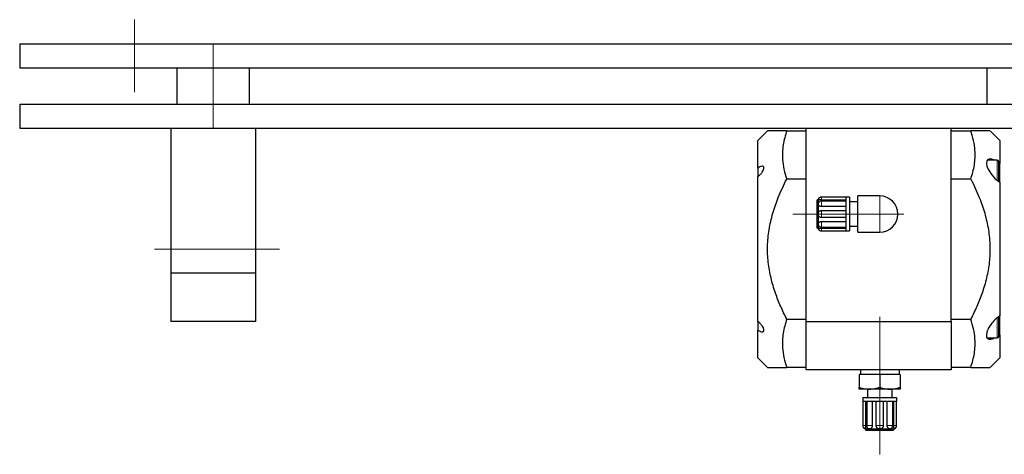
# Model space of a CAD drawing. Header units: millimetres. Extents: x 0 to 2100, y 0 to 1485.
# Tile 3 of 44: x 752 to 1159, y 337 to 517. Entities that reach past the tile are written whole.
import ezdxf

# ---------------------------------------------------------------- set-up
doc = ezdxf.new("R2010")
doc.units = ezdxf.units.MM
doc.header["$LTSCALE"] = 5
doc.linetypes.add('CENTERX2', pattern=[20.32, 12.7, -2.54, 2.54, -2.54])

msp = doc.modelspace()

# ---------------------------------------------------------------- linework, layer by layer
at = {"color": 7, "linetype": 'CENTERX2', "lineweight": 18}
for p, q in [((799.019, 487.269), (799.019, 517.269)), ((831.519, 507.269), (831.519, 472.269)), ((1071.169, 436.769), (1117.169, 436.769)), ((859.019, 422.269), (807.21, 422.269)), ((1107.169, 360.769), (1107.169, 394.269)), ((1107.169, 359.269), (1107.169, 360.769)), ((1107.169, 337.269), (1107.169, 359.269))]:
    msp.add_line(p, q, dxfattribs=at)
at = {"color": 7, "linetype": 'Continuous', "lineweight": 25}
for p, q in [((751.519, 507.269), (751.519, 497.269)), ((751.519, 507.269), (1246.519, 507.269)), ((751.519, 497.269), (1246.519, 497.269)), ((816.519, 497.269), (816.519, 482.269)), ((846.519, 482.269), (846.519, 497.269)), ((1151.519, 497.269), (1151.519, 482.269)), ((751.519, 482.269), (1246.519, 482.269)), ((751.519, 482.269), (751.519, 472.269)), ((751.519, 472.269), (1246.519, 472.269)), ((814.019, 472.269), (814.019, 412.269)), ((849.019, 472.269), (849.019, 412.269)), ((1060.769, 471.269), (1056.769, 467.269)), ((1068.707, 471.269), (1076.769, 471.269)), ((1076.769, 392.269), (1076.769, 472.269)), ((1136.769, 392.269), (1136.769, 472.269)), ((1136.769, 471.269), (1144.83, 471.269)), ((1156.769, 467.269), (1152.769, 471.269)), ((1056.769, 455.807), (1056.769, 467.269)), ((1156.769, 467.269), (1156.769, 457.733)), ((1155.769, 459.089), (1151.655, 459.089)), ((1156.369, 450.249), (1156.369, 458.489)), ((1156.769, 457.733), (1156.369, 457.973)), ((1156.769, 449.969), (1156.769, 457.733)), ((1056.769, 455.807), (1056.769, 452.264)), ((1056.769, 392.265), (1056.769, 452.272)), ((1076.769, 451.269), (1068.707, 451.269)), ((1144.83, 451.269), (1136.769, 451.269)), ((1156.769, 449.969), (1156.769, 394.568)), ((1107.169, 444.269), (1098.169, 444.269)), ((1098.169, 429.269), (1098.169, 444.269)), ((1081.669, 442.769), (1081.169, 442.48)), ((1081.169, 442.48), (1081.169, 431.057)), ((1081.669, 442.769), (1081.669, 441.011)), ((1081.669, 441.011), (1081.758, 441.33)), ((1081.669, 441.011), (1081.669, 436.769)), ((1093.169, 443.769), (1083.083, 443.769)), ((1093.169, 442.587), (1083.083, 442.587)), ((1093.169, 442.158), (1083.083, 442.158)), ((1093.169, 439.846), (1083.083, 439.846)), ((1094.669, 443.769), (1093.169, 443.769)), ((1093.169, 443.769), (1093.169, 441.718)), ((1093.169, 441.718), (1093.169, 436.769)), ((1094.669, 443.769), (1094.669, 429.769)), ((1098.169, 441.769), (1094.669, 441.769)), ((1081.669, 436.769), (1081.669, 432.526)), ((1083.083, 438.235), (1093.169, 438.235)), ((1093.169, 436.769), (1093.169, 431.819)), ((1081.669, 432.526), (1081.669, 430.769)), ((1081.759, 432.204), (1081.669, 432.526)), ((1093.169, 435.303), (1083.083, 435.303)), ((1083.083, 433.691), (1093.169, 433.691)), ((1093.169, 431.819), (1093.169, 429.769)), ((1094.669, 431.769), (1098.169, 431.769)), ((1081.169, 431.057), (1081.669, 430.769)), ((1083.083, 431.38), (1093.169, 431.38)), ((1083.083, 430.951), (1093.169, 430.951)), ((1083.083, 429.769), (1093.169, 429.769)), ((1093.169, 429.769), (1094.669, 429.769)), ((1098.169, 429.269), (1107.169, 429.269)), ((849.019, 412.269), (814.019, 412.269)), ((814.019, 412.269), (814.019, 392.269)), ((849.019, 412.269), (849.019, 392.269)), ((849.019, 392.269), (814.019, 392.269)), ((1056.769, 392.265), (1056.769, 388.731)), ((1068.707, 393.269), (1076.769, 393.269)), ((1076.769, 392.269), (1136.769, 392.269)), ((1076.769, 372.269), (1076.769, 392.269)), ((1136.769, 393.269), (1144.83, 393.269)), ((1136.769, 392.269), (1136.769, 372.269)), ((1156.369, 386.049), (1156.369, 394.321)), ((1156.769, 386.805), (1156.769, 394.587)), ((1056.769, 377.269), (1056.769, 388.731)), ((1151.624, 385.449), (1155.769, 385.449)), ((1156.369, 386.551), (1156.769, 386.805)), ((1156.769, 386.805), (1156.769, 377.269)), ((1056.769, 377.269), (1060.769, 373.269)), ((1152.769, 373.269), (1156.769, 377.269)), ((1076.769, 373.269), (1068.707, 373.269)), ((1136.769, 372.269), (1076.769, 372.269)), ((1099.169, 372.269), (1099.169, 370.269)), ((1115.169, 372.269), (1115.169, 370.269)), ((1144.83, 373.269), (1136.769, 373.269)), ((1098.669, 370.269), (1098.669, 365.028)), ((1107.169, 370.269), (1098.669, 370.269)), ((1107.169, 370.269), (1107.169, 365.028)), ((1115.669, 370.269), (1107.169, 370.269)), ((1115.669, 370.269), (1115.669, 365.028)), ((1102.919, 364.269), (1098.669, 364.269)), ((1102.169, 364.269), (1102.169, 360.769)), ((1111.419, 364.269), (1102.919, 364.269)), ((1115.669, 364.269), (1111.419, 364.269)), ((1112.169, 364.269), (1112.169, 360.769)), ((1100.169, 360.769), (1100.169, 359.269)), ((1100.169, 360.769), (1114.169, 360.769)), ((1100.169, 359.269), (1100.169, 349.183)), ((1100.169, 359.269), (1102.219, 359.269)), ((1101.351, 359.269), (1101.351, 349.183)), ((1101.78, 359.269), (1101.78, 349.183)), ((1102.219, 359.269), (1107.169, 359.269)), ((1104.091, 359.269), (1104.091, 349.183)), ((1105.703, 349.183), (1105.703, 359.269)), ((1107.169, 359.269), (1112.119, 359.269)), ((1108.635, 359.269), (1108.635, 349.183)), ((1110.246, 349.183), (1110.246, 359.269)), ((1112.119, 359.269), (1114.169, 359.269)), ((1112.558, 349.183), (1112.558, 359.269)), ((1112.987, 349.183), (1112.987, 359.269)), ((1114.169, 360.769), (1114.169, 359.269)), ((1114.169, 349.183), (1114.169, 359.269)), ((1101.169, 347.769), (1101.458, 347.269)), ((1101.169, 347.769), (1102.926, 347.769)), ((1101.458, 347.269), (1112.88, 347.269)), ((1102.926, 347.769), (1102.607, 347.858)), ((1102.926, 347.769), (1107.169, 347.769)), ((1107.169, 347.769), (1111.412, 347.769)), ((1111.733, 347.859), (1111.412, 347.769)), ((1111.412, 347.769), (1113.169, 347.769)), ((1113.169, 347.769), (1112.88, 347.269))]:
    msp.add_line(p, q, dxfattribs=at)
at = {"color": 8, "linetype": 'Continuous', "lineweight": 18}
for p, q in [((1155.769, 450.774), (1155.769, 459.089)), ((1107.169, 429.269), (1107.169, 444.269)), ((1083.083, 442.587), (1083.083, 443.769)), ((1083.083, 439.846), (1083.083, 442.158)), ((1083.083, 435.303), (1083.083, 438.235)), ((1083.083, 431.38), (1083.083, 433.691)), ((1083.083, 429.769), (1083.083, 430.951)), ((1155.769, 385.449), (1155.769, 393.774)), ((1101.351, 349.183), (1100.169, 349.183)), ((1104.091, 349.183), (1101.78, 349.183)), ((1108.635, 349.183), (1105.703, 349.183)), ((1112.558, 349.183), (1110.246, 349.183)), ((1114.169, 349.183), (1112.987, 349.183))]:
    msp.add_line(p, q, dxfattribs=at)
at = {"color": 7, "linetype": 'Continuous', "lineweight": 25, "flags": 128}
msp.add_lwpolyline([(1154.51, 459.089), (1154.335, 459.194), (1152.795, 459.588), (1151.869, 459.364), (1151.396, 458.757), (1151.277, 457.754), (1151.5, 456.615), (1152.003, 455.358), (1153.064, 453.591), (1154.827, 451.544), (1156.769, 449.969), (1156.769, 449.969)], dxfattribs=at)
at = {"color": 7, "linetype": 'Continuous', "lineweight": 25}
for centre, radius, start, end in [((1155.769, 458.489), 0.6, 0, 90), ((1107.169, 436.769), 7.5, 270, 90), ((1083.083, 442.269), 1.5, 90, 160.54561), ((1083.083, 440.658), 1.5, 90, 153.07334), ((1083.083, 432.88), 1.5, 206.96237, 270), ((1083.083, 431.269), 1.5, 199.48945, 270), ((1155.769, 386.049), 0.6, 270, 0), ((1101.669, 349.183), 1.5, 180, 250.55208), ((1103.28, 349.183), 1.5, 180, 243.0702), ((1111.058, 349.183), 1.5, 297.0368, 0), ((1112.669, 349.183), 1.5, 289.49795, 0)]:
    msp.add_arc(centre, radius, start, end, dxfattribs=at)
for points, knots in [([(1068.707, 471.269), (1067.49, 471.269), (1065.529, 471.269), (1063.43, 471.269), (1062.028, 471.269), (1061.129, 471.269), (1060.725, 471.269), (1060.8, 471.269), (1060.813, 471.269)], [0, 0, 0, 0, 0.27665796, 0.44543369, 0.6141558, 0.78808657, 0.96197023, 1, 1, 1, 1]), ([(1068.707, 471.269), (1068.133, 469.338), (1066.973, 465.435), (1066.809, 460.057), (1067.442, 455.308), (1068.284, 452.62), (1068.707, 451.269)], [0, 0, 0, 0, 0.2926115, 0.59136, 0.794662, 1, 1, 1, 1]), ([(1144.83, 451.269), (1145.404, 453.2), (1146.564, 457.102), (1146.729, 462.48), (1146.096, 467.23), (1145.254, 469.918), (1144.83, 471.269)], [0, 0, 0, 0, 0.2926115, 0.59136, 0.794662, 1, 1, 1, 1]), ([(1152.725, 471.269), (1152.715, 471.269), (1152.691, 471.269), (1152.087, 471.269), (1151.023, 471.269), (1149.445, 471.269), (1147.404, 471.269), (1145.69, 471.269), (1144.83, 471.269)], [0, 0, 0, 0, 0.1223558, 0.2827563, 0.4487931, 0.6148833, 0.8069737, 1, 1, 1, 1]), ([(1056.769, 452.272), (1057.151, 452.571), (1057.802, 453.081), (1058.564, 454.033), (1059.012, 454.813), (1059.246, 455.467), (1059.292, 455.982), (1059.172, 456.343), (1058.891, 456.577), (1058.36, 456.62), (1057.608, 456.365), (1057.035, 455.983), (1056.769, 455.807)], [0, 0, 0, 0, 0.1675087, 0.2857052, 0.37453, 0.4459006, 0.5176176, 0.5817803, 0.6481531, 0.7474379, 0.8829487, 1, 1, 1, 1]), ([(1068.707, 393.269), (1067.85, 395.019), (1066.136, 398.518), (1063.899, 404.197), (1062.096, 410.301), (1060.947, 416.818), (1060.619, 423.536), (1061.294, 430.342), (1062.853, 437.106), (1065.267, 444.143), (1067.49, 448.747), (1068.707, 451.269)], [0, 0, 0, 0, 0.0963302, 0.1926293, 0.3014174, 0.4104943, 0.51906, 0.6329658, 0.7474383, 0.8616448, 1, 1, 1, 1]), ([(1144.83, 451.269), (1146.048, 448.747), (1148.271, 444.143), (1150.684, 437.106), (1152.244, 430.342), (1152.919, 423.536), (1152.59, 416.818), (1151.442, 410.301), (1149.639, 404.197), (1147.402, 398.518), (1145.688, 395.019), (1144.83, 393.269)], [0, 0, 0, 0, 0.1383552, 0.2525617, 0.3670342, 0.48094, 0.5895057, 0.6985826, 0.8073707, 0.9036698, 1, 1, 1, 1]), ([(1083.083, 442.587), (1082.989, 442.588), (1082.8, 442.591), (1082.531, 442.613), (1082.284, 442.643), (1082.001, 442.691), (1081.73, 442.752), (1081.689, 442.763), (1081.669, 442.769)], [0, 0, 0, 0, 0.1245943, 0.24924, 0.3738167, 0.4973804, 0.7481155, 1, 1, 1, 1]), ([(1083.083, 439.846), (1082.989, 439.851), (1082.8, 439.861), (1082.531, 439.939), (1082.284, 440.056), (1082.001, 440.264), (1081.73, 440.595), (1081.689, 440.872), (1081.669, 441.011)], [0, 0, 0, 0, 0.1245943, 0.24924, 0.3738167, 0.4973804, 0.7481155, 1, 1, 1, 1]), ([(1081.669, 436.769), (1081.689, 436.96), (1081.73, 437.342), (1082.001, 437.747), (1082.284, 437.994), (1082.53, 438.129), (1082.8, 438.219), (1082.989, 438.229), (1083.083, 438.235)], [0, 0, 0, 0, 0.2518842, 0.5026191, 0.6261316, 0.7507591, 0.8753793, 1, 1, 1, 1]), ([(1083.083, 435.303), (1082.989, 435.308), (1082.8, 435.319), (1082.531, 435.409), (1082.284, 435.544), (1082.001, 435.79), (1081.73, 436.196), (1081.689, 436.577), (1081.669, 436.769)], [0, 0, 0, 0, 0.1245943, 0.24924, 0.3738167, 0.4973804, 0.7481155, 1, 1, 1, 1]), ([(1081.669, 432.526), (1081.689, 432.665), (1081.73, 432.943), (1082.001, 433.273), (1082.284, 433.481), (1082.53, 433.598), (1082.8, 433.677), (1082.989, 433.686), (1083.083, 433.691)], [0, 0, 0, 0, 0.2518842, 0.5026191, 0.6261316, 0.7507591, 0.8753793, 1, 1, 1, 1]), ([(1081.669, 430.769), (1081.689, 430.774), (1081.73, 430.785), (1082.001, 430.847), (1082.284, 430.894), (1082.53, 430.925), (1082.8, 430.946), (1082.989, 430.949), (1083.083, 430.951)], [0, 0, 0, 0, 0.2518842, 0.5026191, 0.6261316, 0.7507591, 0.8753793, 1, 1, 1, 1]), ([(1056.769, 388.731), (1057.151, 388.486), (1057.802, 388.067), (1058.564, 387.905), (1059.012, 388.02), (1059.246, 388.326), (1059.292, 388.771), (1059.172, 389.312), (1058.891, 389.964), (1058.36, 390.79), (1057.608, 391.63), (1057.035, 392.064), (1056.769, 392.265)], [0, 0, 0, 0, 0.1675087, 0.2857052, 0.37453, 0.4459006, 0.5176176, 0.5817803, 0.6481531, 0.7474379, 0.8829487, 1, 1, 1, 1]), ([(1068.707, 393.269), (1068.133, 391.338), (1066.973, 387.435), (1066.809, 382.057), (1067.442, 377.308), (1068.284, 374.62), (1068.707, 373.269)], [0, 0, 0, 0, 0.2926115, 0.59136, 0.794662, 1, 1, 1, 1]), ([(1144.83, 373.269), (1145.404, 375.2), (1146.564, 379.102), (1146.729, 384.48), (1146.096, 389.23), (1145.254, 391.918), (1144.83, 393.269)], [0, 0, 0, 0, 0.2926115, 0.59136, 0.794662, 1, 1, 1, 1]), ([(1156.769, 394.568), (1155.939, 393.934), (1154.517, 392.848), (1152.857, 390.752), (1151.864, 389.001), (1151.334, 387.511), (1151.213, 386.331), (1151.457, 385.5), (1152.048, 384.981), (1153.041, 384.854), (1153.979, 385.247), (1154.463, 385.449)], [0, 0, 0, 0, 0.1937206, 0.3318728, 0.4374355, 0.5231135, 0.6091916, 0.6863427, 0.7652514, 0.8790071, 1, 1, 1, 1]), ([(1060.815, 373.269), (1060.801, 373.269), (1060.725, 373.269), (1061.112, 373.269), (1061.977, 373.269), (1063.375, 373.269), (1065.505, 373.269), (1067.49, 373.269), (1068.707, 373.269)], [0, 0, 0, 0, 0.038025, 0.2063729, 0.3747615, 0.5490211, 0.7233419, 1, 1, 1, 1]), ([(1144.83, 373.269), (1145.686, 373.269), (1147.401, 373.269), (1149.422, 373.269), (1150.976, 373.269), (1152.049, 373.269), (1152.683, 373.269), (1152.711, 373.269), (1152.723, 373.269)], [0, 0, 0, 0, 0.1921528, 0.3851161, 0.5458117, 0.7064605, 0.8722522, 1, 1, 1, 1]), ([(1098.669, 365.028), (1099.481, 364.783), (1100.877, 364.362), (1102.317, 364.296), (1102.919, 364.269)], [0, 0, 0, 0, 0.5819524, 1, 1, 1, 1]), ([(1098.669, 364.269), (1098.669, 364.314), (1098.669, 364.397), (1098.669, 364.828), (1098.669, 365.028)], [0, 0, 0, 0, 0.5352511, 1, 1, 1, 1]), ([(1102.919, 364.269), (1103.69, 364.314), (1105.13, 364.397), (1106.522, 364.828), (1107.169, 365.028)], [0, 0, 0, 0, 0.5352511, 1, 1, 1, 1]), ([(1107.169, 365.028), (1107.981, 364.783), (1109.377, 364.362), (1110.817, 364.296), (1111.419, 364.269)], [0, 0, 0, 0, 0.5819524, 1, 1, 1, 1]), ([(1111.419, 364.269), (1112.19, 364.314), (1113.63, 364.397), (1115.022, 364.828), (1115.669, 365.028)], [0, 0, 0, 0, 0.5352511, 1, 1, 1, 1]), ([(1115.669, 365.028), (1115.669, 364.783), (1115.669, 364.362), (1115.669, 364.296), (1115.669, 364.269)], [0, 0, 0, 0, 0.5819524, 1, 1, 1, 1]), ([(1101.351, 349.183), (1101.349, 349.089), (1101.347, 348.9), (1101.325, 348.63), (1101.294, 348.383), (1101.247, 348.101), (1101.185, 347.83), (1101.174, 347.789), (1101.169, 347.769)], [0, 0, 0, 0, 0.1245943, 0.24924, 0.3738167, 0.4973804, 0.7481155, 1, 1, 1, 1]), ([(1104.091, 349.183), (1104.087, 349.089), (1104.077, 348.9), (1103.998, 348.63), (1103.881, 348.383), (1103.673, 348.101), (1103.343, 347.83), (1103.065, 347.789), (1102.926, 347.769)], [0, 0, 0, 0, 0.1245943, 0.24924, 0.3738167, 0.4973804, 0.7481155, 1, 1, 1, 1]), ([(1107.169, 347.769), (1106.978, 347.789), (1106.596, 347.83), (1106.19, 348.101), (1105.944, 348.383), (1105.809, 348.63), (1105.719, 348.9), (1105.708, 349.089), (1105.703, 349.183)], [0, 0, 0, 0, 0.2518842, 0.5026191, 0.6261316, 0.7507591, 0.8753793, 1, 1, 1, 1]), ([(1108.635, 349.183), (1108.629, 349.089), (1108.619, 348.9), (1108.529, 348.63), (1108.394, 348.383), (1108.147, 348.101), (1107.742, 347.83), (1107.36, 347.789), (1107.169, 347.769)], [0, 0, 0, 0, 0.1245943, 0.24924, 0.3738167, 0.4973804, 0.7481155, 1, 1, 1, 1]), ([(1111.412, 347.769), (1111.272, 347.789), (1110.995, 347.83), (1110.665, 348.101), (1110.457, 348.383), (1110.34, 348.63), (1110.261, 348.9), (1110.251, 349.089), (1110.246, 349.183)], [0, 0, 0, 0, 0.2518842, 0.5026191, 0.6261316, 0.7507591, 0.8753793, 1, 1, 1, 1]), ([(1113.169, 347.769), (1113.163, 347.789), (1113.152, 347.83), (1113.091, 348.101), (1113.043, 348.383), (1113.013, 348.63), (1112.991, 348.9), (1112.988, 349.089), (1112.987, 349.183)], [0, 0, 0, 0, 0.2518842, 0.5026191, 0.6261316, 0.7507591, 0.8753793, 1, 1, 1, 1])]:
    msp.add_open_spline(points, degree=3, knots=knots, dxfattribs=at)

doc.saveas('drawing.dxf')
